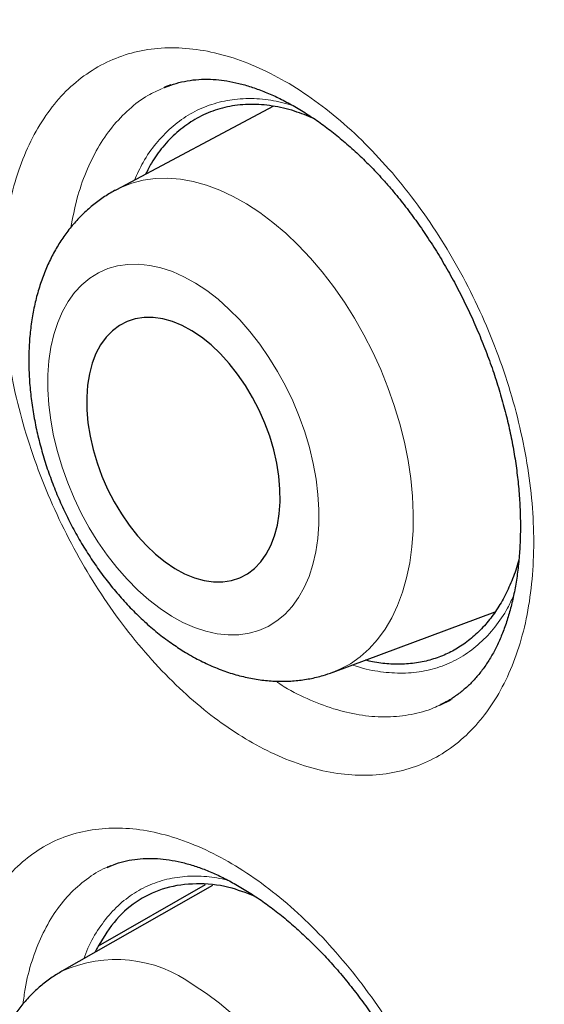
# Model space of a CAD drawing. Header units: millimetres. Extents: x 8 to 869, y 12 to 834.
# Tile 187 of 217: x 670.68 to 672.97, y 432.58 to 436.9. Entities that reach past the tile are written whole.
import ezdxf

# ---------------------------------------------------------------- set-up
doc = ezdxf.new("R2010")
doc.units = ezdxf.units.MM

msp = doc.modelspace()

# ---------------------------------------------------------------- linework, layer by layer
at = {"color": 7, "linetype": 'Continuous', "lineweight": 30}
for p, q in [((671.3134, 436.599), (671.3098, 436.5972)), ((671.3399, 436.6101), (671.3133, 436.6)), ((671.7891, 436.5162), (671.0998, 436.1494)), ((672.05, 434.0381), (672.7598, 434.3028)), ((671.0774, 433.1898), (671.0638, 433.1841)), ((671.0634, 433.1848), (671.0617, 433.1842)), ((671.5232, 433.1035), (670.8639, 432.7291)), ((671.49, 433.1071), (671.0226, 432.8391))]:
    msp.add_line(p, q, dxfattribs=at)
at = {"color": 252, "linetype": 'Continuous', "lineweight": 0}
msp.add_line((671.0692, 433.187), (671.0634, 433.1848), dxfattribs=at)
at = {"color": 252, "linetype": 'Continuous', "lineweight": 0, "flags": 128}
for points in [[(671.0997, 436.1494), (671.1213, 436.1601), (671.1694, 436.1789), (671.2198, 436.192), (671.2722, 436.1993), (671.3263, 436.2008), (671.3819, 436.1964), (671.4387, 436.1862), (671.4963, 436.1702), (671.5545, 436.1485), (671.613, 436.1213), (671.6714, 436.0887), (671.7294, 436.0508), (671.7867, 436.0078), (671.843, 435.9601), (671.8981, 435.9078), (671.9515, 435.8512), (672.0031, 435.7906), (672.0525, 435.7264), (672.0996, 435.6589), (672.1439, 435.5884), (672.1854, 435.5153), (672.2237, 435.4401), (672.2588, 435.363), (672.2903, 435.2846), (672.3181, 435.2053), (672.3421, 435.1254), (672.3622, 435.0453), (672.3782, 434.9657), (672.39, 434.8867), (672.3976, 434.8089), (672.401, 434.7328), (672.4001, 434.6585), (672.395, 434.5867), (672.3856, 434.5177), (672.372, 434.4518), (672.3543, 434.3893), (672.3326, 434.3307), (672.307, 434.2762), (672.2776, 434.2262), (672.2446, 434.1808), (672.2082, 434.1404), (672.1685, 434.1051), (672.1258, 434.0752), (672.0803, 434.0507), (672.0494, 434.0379)], [(671.3429, 434.2839), (671.3933, 434.2562), (671.4436, 434.2339), (671.4936, 434.2172), (671.5428, 434.2062), (671.5911, 434.2011), (671.6379, 434.2018), (671.6829, 434.2084), (671.7259, 434.2207), (671.7665, 434.2388), (671.8044, 434.2624), (671.8394, 434.2915), (671.8712, 434.3257), (671.8995, 434.3649), (671.9242, 434.4088), (671.9451, 434.457), (671.9621, 434.5092), (671.9749, 434.565), (671.9836, 434.6241), (671.988, 434.686), (671.9882, 434.7502), (671.9841, 434.8164), (671.9758, 434.8839), (671.9632, 434.9524), (671.9466, 435.0213), (671.926, 435.0901), (671.9016, 435.1584), (671.8735, 435.2257), (671.842, 435.2914), (671.8073, 435.3551), (671.7696, 435.4163), (671.7292, 435.4747), (671.6864, 435.5297), (671.6415, 435.5809), (671.5948, 435.6281), (671.5467, 435.6709), (671.4975, 435.7089), (671.4476, 435.7419), (671.3973, 435.7697), (671.3469, 435.792), (671.2969, 435.8086), (671.2477, 435.8196), (671.1995, 435.8247), (671.1527, 435.824), (671.1076, 435.8175), (671.0646, 435.8051), (671.024, 435.7871), (670.9861, 435.7634), (670.9511, 435.7344), (670.9193, 435.7001), (670.891, 435.661), (670.8663, 435.6171), (670.8454, 435.5689), (670.8284, 435.5167), (670.8156, 435.4608), (670.8069, 435.4017), (670.8025, 435.3398), (670.8023, 435.2756), (670.8064, 435.2095), (670.8147, 435.1419), (670.8273, 435.0735), (670.8439, 435.0046), (670.8645, 434.9357), (670.8889, 434.8674), (670.917, 434.8002), (670.9485, 434.7345), (670.9832, 434.6708), (671.0209, 434.6095), (671.0613, 434.5512), (671.1041, 434.4962), (671.149, 434.4449), (671.1957, 434.3977), (671.2438, 434.355), (671.293, 434.3169), (671.3429, 434.2839)], [(671.4382, 432.6697), (671.4962, 432.6318), (671.5537, 432.5889), (671.6104, 432.5412)]]:
    msp.add_lwpolyline(points, dxfattribs=at)
at = {"color": 7, "linetype": 'Continuous', "lineweight": 30, "flags": 128}
msp.add_lwpolyline([(671.3579, 434.4927), (671.4008, 434.4695), (671.4436, 434.4519), (671.4859, 434.4401), (671.5273, 434.4341), (671.5673, 434.4341), (671.6056, 434.44), (671.6417, 434.4517), (671.6752, 434.4693), (671.706, 434.4924), (671.7335, 434.5209), (671.7575, 434.5544), (671.7778, 434.5926), (671.7942, 434.6351), (671.8065, 434.6815), (671.8146, 434.7313), (671.8184, 434.784), (671.8178, 434.839), (671.8129, 434.8959), (671.8038, 434.9539), (671.7904, 435.0125), (671.773, 435.0712), (671.7517, 435.1292), (671.7267, 435.1861), (671.6983, 435.2411), (671.6669, 435.2939), (671.6326, 435.3437), (671.5959, 435.3902), (671.5571, 435.4327), (671.5167, 435.471), (671.4751, 435.5046), (671.4326, 435.5331), (671.3897, 435.5563), (671.3469, 435.5739), (671.3046, 435.5858), (671.2632, 435.5917), (671.2232, 435.5918), (671.1849, 435.5859), (671.1488, 435.5741), (671.1153, 435.5566), (671.0846, 435.5334), (671.0571, 435.505), (671.033, 435.4715), (671.0127, 435.4333), (670.9963, 435.3907), (670.984, 435.3443), (670.9759, 435.2945), (670.9721, 435.2418), (670.9727, 435.1868), (670.9776, 435.13), (670.9868, 435.0719), (671.0001, 435.0133), (671.0176, 434.9547), (671.0389, 434.8966), (671.0638, 434.8398), (671.0922, 434.7847), (671.1237, 434.732), (671.1579, 434.6821), (671.1946, 434.6357), (671.2334, 434.5931), (671.2738, 434.5548), (671.3154, 434.5213), (671.3579, 434.4927)], dxfattribs=at)
at = {"color": 252, "linetype": 'Continuous', "lineweight": 0}
msp.add_arc((671.1001, 432.2071), 0.573, 53.8403, 114.3504, dxfattribs=at)
at = {"color": 7, "linetype": 'Continuous', "lineweight": 30}
for points, knots in [([(668.2885, 441.1808), (668.2641, 441.1779), (668.1751, 441.1671), (668.0235, 441.1433), (667.8336, 441.1093), (667.6456, 441.0699), (667.4595, 441.0255), (667.2757, 440.9761), (667.0947, 440.9218), (666.9167, 440.8628), (666.7416, 440.7989), (666.5693, 440.7302), (666.3998, 440.6568), (666.233, 440.5785), (666.0691, 440.4955), (665.9078, 440.4077), (665.7492, 440.315), (665.5934, 440.2175), (665.4402, 440.1153), (665.2897, 440.0081), (665.142, 439.8963), (664.9973, 439.7798), (664.8557, 439.6587), (664.7168, 439.5328), (664.5808, 439.4021), (664.4477, 439.2667), (664.3177, 439.1267), (664.1908, 438.9822), (664.0672, 438.8333), (663.947, 438.6802), (663.8302, 438.5228), (663.7171, 438.3615), (663.6075, 438.1962), (663.5018, 438.0271), (663.3997, 437.8542), (663.3012, 437.6774), (663.2061, 437.4964), (663.1147, 437.3114), (663.027, 437.1227), (662.9431, 436.9306), (662.8631, 436.7352), (662.7867, 436.536), (662.714, 436.3328), (662.6447, 436.1254), (662.5793, 435.9144), (662.5175, 435.6997), (662.4596, 435.4814), (662.4055, 435.2601), (662.3554, 435.0358), (662.3093, 434.8084), (662.2669, 434.5772), (662.2283, 434.3423), (662.1935, 434.1042), (662.1627, 433.8629), (662.1358, 433.6189), (662.1129, 433.3723), (662.094, 433.1236), (662.079, 432.873), (662.0681, 432.6207), (662.0612, 432.3671), (662.0583, 432.1124), (662.0594, 431.8551), (662.0643, 431.595), (662.0733, 431.3316), (662.0861, 431.0663), (662.1029, 430.7992), (662.1237, 430.5302), (662.1484, 430.2593), (662.177, 429.9867), (662.2096, 429.7123), (662.2461, 429.436), (662.2866, 429.158), (662.331, 428.8781), (662.3794, 428.5965), (662.4316, 428.3135), (662.4876, 428.0299), (662.5472, 427.746), (662.6105, 427.4621), (662.6773, 427.178), (662.7478, 426.8936), (662.822, 426.6088), (662.8997, 426.3237), (662.9812, 426.0382), (663.0663, 425.7522), (663.155, 425.4658), (663.2474, 425.1789), (663.3436, 424.8914), (663.4434, 424.6033), (663.5468, 424.3151), (663.6539, 424.0266), (663.7644, 423.7382), (663.8785, 423.4496), (663.9961, 423.1612), (664.117, 422.8735), (664.2409, 422.5869), (664.368, 422.3013), (664.4982, 422.0165), (664.6317, 421.7325), (664.7682, 421.4495), (664.9078, 421.1677), (665.0504, 420.8868), (665.1961, 420.6071), (665.3447, 420.3288), (665.496, 420.0522), (665.6501, 419.7773), (665.8069, 419.5041), (665.9664, 419.2325), (666.1288, 418.9625), (666.2939, 418.6941), (666.4619, 418.4274), (666.6326, 418.1622), (666.8064, 417.8984), (666.9828, 417.6363), (667.1615, 417.3765), (667.3421, 417.1197), (667.5253, 416.8649), (667.711, 416.612), (667.8993, 416.3611), (668.0892, 416.1135), (668.2808, 415.8692), (668.474, 415.628), (668.6689, 415.39), (668.8656, 415.1551), (669.064, 414.9233), (669.2641, 414.6945), (669.4661, 414.4687), (669.6698, 414.2459), (669.8755, 414.0261), (670.0822, 413.81), (670.29, 413.5977), (670.4988, 413.3893), (670.7093, 413.184), (670.9213, 412.982), (671.1343, 412.7838), (671.3479, 412.5898), (671.5621, 412.4), (671.7772, 412.214), (671.9934, 412.0317), (672.2106, 411.8533), (672.4283, 411.6791), (672.6467, 411.5089), (672.8658, 411.3428), (673.0856, 411.1809), (673.3056, 411.0232), (673.5258, 410.8701), (673.746, 410.7216), (673.9662, 410.5777), (674.1864, 410.4383), (674.4065, 410.3039), (674.5662, 410.2085), (674.6525, 410.1594), (674.6656, 410.152)], [0, 0, 0, 0, 0.0025471, 0.009279, 0.0160212, 0.0227768, 0.0295476, 0.0363147, 0.0430447, 0.0497523, 0.0564408, 0.0631136, 0.0697741, 0.0764258, 0.0830722, 0.089717, 0.0963631, 0.1030136, 0.1096718, 0.1163416, 0.123028, 0.1296969, 0.1363751, 0.1430741, 0.1497908, 0.1565222, 0.1632653, 0.1700169, 0.1767738, 0.1835327, 0.1902898, 0.1970414, 0.2037846, 0.2105161, 0.2172331, 0.2239598, 0.230701, 0.2374483, 0.2441941, 0.2509304, 0.2576506, 0.264351, 0.2711195, 0.2778892, 0.2846665, 0.2914541, 0.2982549, 0.3050724, 0.3118346, 0.3186258, 0.3254426, 0.3322792, 0.3391299, 0.3459886, 0.3528496, 0.3597053, 0.3665496, 0.3733769, 0.3801816, 0.3869584, 0.393702, 0.4004083, 0.4072159, 0.4140203, 0.4208218, 0.4276221, 0.4344234, 0.4412268, 0.4480342, 0.4548476, 0.4616689, 0.4685, 0.475343, 0.4821996, 0.4890704, 0.49593, 0.5027591, 0.5095714, 0.51637, 0.5231581, 0.5299387, 0.5367149, 0.54349, 0.5502666, 0.5570471, 0.5638347, 0.5706325, 0.5774435, 0.5842755, 0.5910881, 0.597922, 0.6047692, 0.6116217, 0.6184693, 0.6253028, 0.632116, 0.6389479, 0.6457726, 0.6525934, 0.6594134, 0.6662353, 0.6730618, 0.6798854, 0.686697, 0.6935023, 0.7003044, 0.7071065, 0.713911, 0.7207245, 0.727532, 0.7343573, 0.7412048, 0.7480623, 0.7549153, 0.7617489, 0.768552, 0.7754391, 0.7823038, 0.7891492, 0.7959785, 0.8027948, 0.8096012, 0.8164009, 0.823197, 0.8299927, 0.8367905, 0.8435931, 0.8504035, 0.8572276, 0.8639919, 0.8707553, 0.8775421, 0.8843386, 0.8911288, 0.8978967, 0.9046331, 0.9113784, 0.9181398, 0.924892, 0.9316381, 0.9383812, 0.9451245, 0.9518705, 0.9586137, 0.9653397, 0.9720521, 0.9787543, 0.9854498, 0.9921419, 0.9988116, 1, 1, 1, 1]), ([(669.2909, 439.8342), (669.1789, 439.832), (668.9405, 439.8274), (668.5846, 439.7955), (668.222, 439.7441), (667.8749, 439.6735), (667.5428, 439.5857), (667.2258, 439.482), (666.9175, 439.3607), (666.6183, 439.222), (666.3228, 439.063), (666.032, 438.8825), (665.747, 438.6796), (665.4738, 438.458), (665.2129, 438.2181), (664.9645, 437.9601), (664.7336, 437.6897), (664.5194, 437.4084), (664.3215, 437.1176), (664.1359, 436.812), (663.9627, 436.4921), (663.7989, 436.1515), (663.6457, 435.7896), (663.5041, 435.4059), (663.3775, 435.0079), (663.2658, 434.5963), (663.1694, 434.1714), (663.0898, 433.7423), (663.0261, 433.3103), (662.9775, 432.8766), (662.9428, 432.4333), (662.9219, 431.9809), (662.9148, 431.5106), (662.9225, 431.0224), (662.946, 430.5163), (662.9851, 430.0025), (663.0397, 429.4818), (663.1098, 428.9547), (663.1937, 428.4322), (663.2903, 427.9152), (663.3984, 427.4048), (663.5198, 426.8913), (663.6545, 426.3752), (663.8051, 425.8468), (663.9726, 425.3066), (664.1575, 424.7552), (664.3564, 424.2038), (664.569, 423.6532), (664.795, 423.1042), (665.0296, 422.5678), (665.2717, 422.0447), (665.52, 421.5352), (665.7792, 421.0296), (666.0488, 420.5284), (666.3343, 420.0224), (666.636, 419.5124), (666.9542, 418.9996), (667.2826, 418.4946), (667.6208, 417.998), (667.9684, 417.5106), (668.318, 417.042), (668.6687, 416.5923), (669.0194, 416.1613), (669.3769, 415.7406), (669.7405, 415.3307), (670.1173, 414.924), (670.5073, 414.5219), (670.9103, 414.1258), (671.3183, 413.744), (671.7306, 413.3771), (672.1468, 413.0255), (672.5582, 412.696), (672.9641, 412.3882), (673.3639, 412.1013), (673.7651, 411.8295), (674.1674, 411.5732), (674.5782, 411.3279), (674.9971, 411.0949), (675.4237, 410.8758), (675.849, 410.6753), (676.2727, 410.4939), (676.6941, 410.3316), (677.1046, 410.1915), (677.504, 410.0724), (677.892, 409.9733), (678.276, 409.8918), (678.6556, 409.8282), (679.0378, 409.7815), (679.422, 409.7531), (679.807, 409.7443), (680.1851, 409.7557), (680.5556, 409.7874), (680.918, 409.8392), (681.2652, 409.9097), (681.5972, 409.9975), (681.9143, 410.1012), (682.2226, 410.2225), (682.5218, 410.3612), (682.8173, 410.5202), (683.1081, 410.7007), (683.3931, 410.9036), (683.6663, 411.1252), (683.9272, 411.3652), (684.1756, 411.623), (684.4063, 411.8937), (684.6141, 412.1645), (684.7377, 412.3503), (684.7961, 412.4382)], [0, 0, 0, 0, 0.00867, 0.018464, 0.028259, 0.038053, 0.047287, 0.056521, 0.065756, 0.07499, 0.084225, 0.094019, 0.103813, 0.113607, 0.123401, 0.133195, 0.142989, 0.152224, 0.161458, 0.170693, 0.179927, 0.189161, 0.198955, 0.20875, 0.218544, 0.228338, 0.238132, 0.247926, 0.25716, 0.266395, 0.275629, 0.284864, 0.294098, 0.303892, 0.313686, 0.32348, 0.333274, 0.343068, 0.352862, 0.362097, 0.371331, 0.380566, 0.3898, 0.399035, 0.408829, 0.418623, 0.428417, 0.438211, 0.448005, 0.457799, 0.467033, 0.476268, 0.485502, 0.494737, 0.503971, 0.513765, 0.523559, 0.533353, 0.543147, 0.552942, 0.562736, 0.57197, 0.581204, 0.590439, 0.599673, 0.608908, 0.618702, 0.628496, 0.63829, 0.648084, 0.657878, 0.667672, 0.676907, 0.686141, 0.695376, 0.70461, 0.713844, 0.723639, 0.733433, 0.743227, 0.753021, 0.762815, 0.772609, 0.781843, 0.791078, 0.800312, 0.809547, 0.818781, 0.828575, 0.838369, 0.848163, 0.857957, 0.867751, 0.877545, 0.88678, 0.896014, 0.905249, 0.914483, 0.923718, 0.933512, 0.943306, 0.9531, 0.962894, 0.972688, 0.982482, 0.991716, 1, 1, 1, 1]), ([(668.9818, 439.825), (668.996, 439.8259), (669.0715, 439.8306), (669.2102, 439.8343), (669.3979, 439.8358), (669.5876, 439.8319), (669.7789, 439.8231), (669.9718, 439.8093), (670.1663, 439.7906), (670.3622, 439.7668), (670.5596, 439.7381), (670.7583, 439.7045), (670.9583, 439.6659), (671.1596, 439.6224), (671.362, 439.574), (671.5655, 439.5206), (671.7701, 439.4624), (671.9757, 439.3993), (672.1822, 439.3314), (672.3895, 439.2586), (672.5976, 439.181), (672.8064, 439.0987), (673.0158, 439.0115), (673.2258, 438.9197), (673.4363, 438.8231), (673.6472, 438.7219), (673.8585, 438.616), (674.0701, 438.5056), (674.2818, 438.3905), (674.4938, 438.2709), (674.7058, 438.1468), (674.9178, 438.0183), (675.1297, 437.8853), (675.3415, 437.7479), (675.553, 437.6063), (675.7643, 437.4603), (675.9752, 437.3101), (676.1857, 437.1557), (676.3957, 436.9972), (676.6051, 436.8345), (676.8138, 436.6679), (677.0219, 436.4972), (677.2291, 436.3227), (677.4355, 436.1443), (677.6409, 435.962), (677.8454, 435.7761), (678.0488, 435.5864), (678.251, 435.3931), (678.4521, 435.1963), (678.6518, 434.996), (678.8502, 434.7923), (679.0472, 434.5852), (679.2428, 434.3748), (679.4367, 434.1612), (679.6291, 433.9444), (679.8198, 433.7246), (680.0087, 433.5018), (680.1958, 433.2761), (680.3811, 433.0475), (680.5644, 432.8161), (680.7457, 432.5821), (680.925, 432.3454), (681.1021, 432.1062), (681.2771, 431.8646), (681.4498, 431.6206), (681.6203, 431.3743), (681.7883, 431.1258), (681.954, 430.8751), (682.1172, 430.6224), (682.2779, 430.3678), (682.436, 430.1113), (682.5914, 429.853), (682.7442, 429.593), (682.8943, 429.3315), (683.0415, 429.0683), (683.186, 428.8038), (683.3275, 428.5379), (683.4661, 428.2708), (683.6017, 428.0025), (683.7344, 427.7332), (683.8639, 427.4628), (683.9903, 427.1916), (684.1136, 426.9196), (684.2337, 426.6469), (684.3505, 426.3735), (684.4641, 426.0997), (684.5743, 425.8254), (684.6813, 425.5508), (684.7848, 425.2759), (684.8849, 425.0009), (684.9815, 424.7258), (685.0747, 424.4508), (685.1643, 424.1759), (685.2504, 423.9013), (685.333, 423.6269), (685.4119, 423.353), (685.4872, 423.0795), (685.5589, 422.8067), (685.6269, 422.5345), (685.6911, 422.2631), (685.7517, 421.9926), (685.8085, 421.7231), (685.8616, 421.4546), (685.9109, 421.1873), (685.9565, 420.9212), (685.9982, 420.6564), (686.0361, 420.393), (686.0702, 420.1312), (686.1005, 419.8709), (686.1269, 419.6123), (686.1495, 419.3555), (686.1682, 419.1005), (686.1831, 418.8475), (686.1941, 418.5965), (686.2012, 418.3476), (686.2045, 418.1009), (686.2039, 417.8565), (686.1995, 417.6145), (686.1912, 417.3749), (686.179, 417.1378), (686.163, 416.9033), (686.1432, 416.6715), (686.1195, 416.4424), (686.0921, 416.2162), (686.0608, 415.9928), (686.0257, 415.7725), (685.9869, 415.5552), (685.9443, 415.341), (685.8979, 415.13), (685.8478, 414.9222), (685.794, 414.7178), (685.7365, 414.5168), (685.6754, 414.3192), (685.6106, 414.1251), (685.5421, 413.9346), (685.4701, 413.7478), (685.3944, 413.5646), (685.3153, 413.3852), (685.2325, 413.2096), (685.1463, 413.0378), (685.0566, 412.87), (684.9633, 412.7062), (684.8759, 412.5606), (684.818, 412.4715), (684.7937, 412.434)], [0, 0, 0, 0, 0.001647, 0.008779, 0.015906, 0.02303, 0.030149, 0.037264, 0.044376, 0.051485, 0.058591, 0.065694, 0.072794, 0.079892, 0.086988, 0.094082, 0.101175, 0.108266, 0.115356, 0.122445, 0.129533, 0.136621, 0.143708, 0.150794, 0.157881, 0.164967, 0.172052, 0.179138, 0.186224, 0.19331, 0.200396, 0.207483, 0.214569, 0.221656, 0.228743, 0.235831, 0.242918, 0.250007, 0.257095, 0.264184, 0.271273, 0.278363, 0.285453, 0.292544, 0.299635, 0.306727, 0.313818, 0.320911, 0.328003, 0.335096, 0.34219, 0.349283, 0.356377, 0.363472, 0.370566, 0.377661, 0.384756, 0.391852, 0.398948, 0.406044, 0.41314, 0.420236, 0.427333, 0.43443, 0.441527, 0.448624, 0.455721, 0.462818, 0.469916, 0.477013, 0.484111, 0.491209, 0.498306, 0.505404, 0.512502, 0.519599, 0.526697, 0.533794, 0.540892, 0.547989, 0.555086, 0.562184, 0.56928, 0.576377, 0.583474, 0.59057, 0.597667, 0.604763, 0.611859, 0.618954, 0.626049, 0.633144, 0.640239, 0.647333, 0.654427, 0.661521, 0.668614, 0.675707, 0.6828, 0.689892, 0.696984, 0.704075, 0.711166, 0.718257, 0.725347, 0.732437, 0.739526, 0.746615, 0.753703, 0.760791, 0.767878, 0.774965, 0.782052, 0.789138, 0.796224, 0.80331, 0.810395, 0.81748, 0.824565, 0.83165, 0.838735, 0.84582, 0.852904, 0.859989, 0.867074, 0.87416, 0.881246, 0.888332, 0.895419, 0.902507, 0.909597, 0.916687, 0.923779, 0.930873, 0.937968, 0.945066, 0.952166, 0.959269, 0.966375, 0.973484, 0.980596, 0.987712, 0.994832, 1, 1, 1, 1]), ([(668.7987, 439.5826), (668.7794, 439.5804), (668.6989, 439.5713), (668.5592, 439.5501), (668.3797, 439.519), (668.2025, 439.4824), (668.0275, 439.441), (667.8548, 439.3945), (667.6845, 439.3431), (667.5166, 439.2867), (667.3512, 439.2253), (667.1883, 439.1591), (667.028, 439.088), (666.8703, 439.012), (666.7153, 438.9313), (666.5631, 438.8457), (666.4136, 438.7553), (666.267, 438.6602), (666.1232, 438.5604), (665.9823, 438.4559), (665.8444, 438.3468), (665.7095, 438.2331), (665.5777, 438.1148), (665.449, 437.9919), (665.3234, 437.8645), (665.201, 437.7327), (665.0818, 437.5965), (664.9659, 437.4559), (664.8533, 437.3109), (664.7441, 437.1617), (664.6382, 437.0082), (664.5358, 436.8505), (664.4369, 436.6887), (664.3414, 436.5228), (664.2495, 436.3529), (664.1612, 436.1791), (664.0765, 436.0013), (663.9955, 435.8197), (663.9181, 435.6343), (663.8445, 435.4452), (663.7745, 435.2525), (663.7084, 435.0562), (663.646, 434.8564), (663.5874, 434.6531), (663.5326, 434.4466), (663.4817, 434.2367), (663.4347, 434.0236), (663.3915, 433.8074), (663.3522, 433.5881), (663.3168, 433.3659), (663.2854, 433.1408), (663.2578, 432.9128), (663.2342, 432.6821), (663.2145, 432.4488), (663.1988, 432.2128), (663.187, 431.9744), (663.1791, 431.7336), (663.1752, 431.4904), (663.1753, 431.245), (663.1792, 430.9974), (663.1872, 430.7478), (663.199, 430.4962), (663.2148, 430.2426), (663.2345, 429.9873), (663.2582, 429.7302), (663.2857, 429.4714), (663.3171, 429.2111), (663.3524, 428.9494), (663.3916, 428.6863), (663.4346, 428.4218), (663.4815, 428.1562), (663.5322, 427.8895), (663.5866, 427.6217), (663.6449, 427.353), (663.7069, 427.0835), (663.7726, 426.8132), (663.8421, 426.5423), (663.9153, 426.2708), (663.9921, 425.9988), (664.0725, 425.7265), (664.1566, 425.4539), (664.2442, 425.181), (664.3354, 424.9081), (664.4301, 424.6351), (664.5283, 424.3623), (664.6299, 424.0896), (664.735, 423.8171), (664.8434, 423.5451), (664.9552, 423.2734), (665.0702, 423.0023), (665.1886, 422.7319), (665.3101, 422.4621), (665.4349, 422.1932), (665.5627, 421.9252), (665.6937, 421.6582), (665.8277, 421.3922), (665.9647, 421.1275), (666.1047, 420.864), (666.2476, 420.6018), (666.3934, 420.3411), (666.5419, 420.082), (666.6933, 419.8244), (666.8473, 419.5686), (667.004, 419.3146), (667.1633, 419.0624), (667.3252, 418.8122), (667.4895, 418.5641), (667.6563, 418.3181), (667.8255, 418.0743), (667.997, 417.8328), (668.1708, 417.5937), (668.3468, 417.357), (668.5249, 417.1229), (668.7052, 416.8915), (668.8874, 416.6627), (669.0717, 416.4367), (669.2578, 416.2136), (669.4458, 415.9934), (669.6356, 415.7762), (669.8271, 415.5621), (670.0202, 415.3512), (670.215, 415.1435), (670.4112, 414.9391), (670.609, 414.738), (670.8081, 414.5404), (671.0085, 414.3463), (671.2102, 414.1558), (671.4131, 413.9689), (671.6171, 413.7857), (671.8222, 413.6063), (672.0283, 413.4307), (672.2353, 413.259), (672.4431, 413.0912), (672.6517, 412.9274), (672.861, 412.7677), (673.071, 412.6121), (673.2815, 412.4607), (673.4926, 412.3135), (673.704, 412.1706), (673.9158, 412.0321), (674.1279, 411.8978), (674.3365, 411.7703), (674.4841, 411.6832), (674.5609, 411.6388), (674.5706, 411.6332)], [0, 0, 0, 0, 0.002231, 0.009321, 0.016407, 0.023487, 0.030564, 0.037636, 0.044704, 0.051768, 0.058829, 0.065887, 0.072943, 0.079996, 0.087048, 0.094099, 0.101149, 0.108199, 0.11525, 0.122302, 0.129356, 0.136411, 0.143469, 0.15053, 0.157595, 0.164663, 0.171735, 0.178812, 0.185892, 0.192978, 0.200067, 0.207161, 0.21426, 0.221363, 0.22847, 0.235581, 0.242695, 0.249814, 0.256935, 0.26406, 0.271188, 0.278318, 0.285451, 0.292586, 0.299723, 0.306861, 0.314001, 0.321142, 0.328285, 0.335428, 0.342572, 0.349717, 0.356862, 0.364007, 0.371153, 0.378299, 0.385445, 0.392591, 0.399737, 0.406882, 0.414028, 0.421173, 0.428318, 0.435462, 0.442606, 0.44975, 0.456894, 0.464037, 0.471179, 0.478322, 0.485463, 0.492605, 0.499746, 0.506886, 0.514026, 0.521166, 0.528305, 0.535444, 0.542583, 0.549721, 0.556859, 0.563996, 0.571133, 0.57827, 0.585407, 0.592543, 0.599679, 0.606815, 0.61395, 0.621086, 0.628221, 0.635356, 0.642491, 0.649626, 0.65676, 0.663895, 0.671029, 0.678164, 0.685298, 0.692432, 0.699566, 0.706701, 0.713835, 0.720969, 0.728103, 0.735238, 0.742372, 0.749507, 0.756642, 0.763776, 0.770911, 0.778047, 0.785182, 0.792317, 0.799453, 0.806589, 0.813726, 0.820862, 0.827999, 0.835136, 0.842274, 0.849411, 0.85655, 0.863688, 0.870827, 0.877966, 0.885106, 0.892246, 0.899387, 0.906528, 0.913669, 0.920811, 0.927953, 0.935096, 0.942239, 0.949383, 0.956527, 0.963672, 0.970817, 0.977962, 0.985108, 0.992254, 0.999024, 1, 1, 1, 1]), ([(671.3102, 436.5966), (671.32, 436.6009), (671.3448, 436.6117), (671.387, 436.6233), (671.4363, 436.632), (671.4869, 436.6353), (671.5365, 436.6336), (671.5864, 436.6274), (671.6371, 436.6171), (671.6909, 436.6018), (671.7465, 436.5818), (671.8033, 436.5571), (671.8611, 436.5277), (671.9197, 436.4935), (671.9786, 436.4548), (672.0376, 436.4116), (672.0962, 436.364), (672.1542, 436.3124), (672.2111, 436.2569), (672.2602, 436.2051), (672.2898, 436.171), (672.3013, 436.1577)], [0, 0, 0, 0, 0.040327, 0.102394, 0.163499, 0.222914, 0.2803, 0.329824, 0.382219, 0.435206, 0.488138, 0.541102, 0.594168, 0.647356, 0.700644, 0.753985, 0.8073, 0.860516, 0.913569, 0.966411, 1, 1, 1, 1]), ([(671.9655, 436.4627), (671.9375, 436.4741), (671.8766, 436.4989), (671.784, 436.5197), (671.689, 436.527), (671.5979, 436.518), (671.5131, 436.4939), (671.4356, 436.4552), (671.3656, 436.4037), (671.3053, 436.3407), (671.2598, 436.2787), (671.2381, 436.2351), (671.2299, 436.2186)], [0, 0, 0, 0, 0.091711, 0.199591, 0.308608, 0.418007, 0.527046, 0.632584, 0.738432, 0.843969, 0.940987, 1, 1, 1, 1]), ([(671.0998, 436.1491), (671.098, 436.1483), (671.0787, 436.139), (671.0443, 436.1167), (670.9971, 436.0822), (670.9533, 436.0429), (670.9127, 435.9995), (670.8756, 435.952), (670.842, 435.9005), (670.8121, 435.8452), (670.7861, 435.7862), (670.764, 435.7237), (670.7461, 435.658), (670.7325, 435.5893), (670.7234, 435.5181), (670.7187, 435.4447), (670.7184, 435.3698), (670.7226, 435.2938), (670.7311, 435.217), (670.7438, 435.1399), (670.7605, 435.0629), (670.7812, 434.9862), (670.8057, 434.9102), (670.8339, 434.8352), (670.8656, 434.7614), (670.9008, 434.6893), (670.9392, 434.619), (670.9808, 434.5509), (671.0254, 434.4853), (671.0729, 434.4224), (671.1232, 434.3626), (671.1761, 434.3061), (671.2314, 434.2533), (671.2892, 434.2045), (671.3468, 434.1613), (671.3859, 434.1366), (671.4044, 434.125)], [0, 0, 0, 0, 0.002742, 0.029856, 0.05697, 0.084198, 0.111652, 0.139432, 0.167629, 0.196311, 0.225517, 0.255248, 0.285468, 0.316102, 0.347052, 0.378211, 0.409483, 0.440775, 0.472034, 0.503234, 0.534366, 0.565434, 0.596448, 0.627428, 0.658392, 0.689364, 0.720362, 0.751408, 0.782525, 0.813735, 0.845057, 0.876504, 0.90808, 0.939776, 0.971563, 1, 1, 1, 1]), ([(672.3013, 436.1577), (672.3105, 436.1469), (672.3373, 436.1151), (672.3806, 436.0598), (672.4308, 435.9909), (672.4793, 435.9187), (672.526, 435.8434), (672.5706, 435.7655), (672.6128, 435.6851), (672.6525, 435.6029), (672.6893, 435.5192), (672.723, 435.4345), (672.7535, 435.3493), (672.7806, 435.2641), (672.8041, 435.1794), (672.824, 435.0955), (672.8402, 435.013), (672.8529, 434.9314), (672.8622, 434.8505), (672.868, 434.7702), (672.8704, 434.6911), (672.8693, 434.6138), (672.8648, 434.5389), (672.8569, 434.4668), (672.8457, 434.398), (672.8316, 434.333), (672.8145, 434.2722), (672.7949, 434.2158), (672.7729, 434.164), (672.7486, 434.1168), (672.7217, 434.0729), (672.692, 434.0325), (672.6595, 433.9955), (672.6244, 433.9622), (672.5864, 433.9331), (672.5519, 433.9111), (672.5292, 433.9007), (672.5208, 433.8969)], [0, 0, 0, 0, 0.014814, 0.043271, 0.071906, 0.100787, 0.129891, 0.159182, 0.188616, 0.21814, 0.247699, 0.277214, 0.306625, 0.335877, 0.364924, 0.393728, 0.422248, 0.450539, 0.479281, 0.508274, 0.537462, 0.566774, 0.596135, 0.625445, 0.654622, 0.683601, 0.712332, 0.740789, 0.768976, 0.796967, 0.825446, 0.854944, 0.885161, 0.916191, 0.948102, 0.980897, 1, 1, 1, 1]), ([(672.8636, 434.5335), (672.8621, 434.5274), (672.8537, 434.4936), (672.8325, 434.4373), (672.8, 434.3664), (672.7618, 434.303), (672.7185, 434.2466), (672.6696, 434.1969), (672.6162, 434.1553), (672.5588, 434.1221), (672.4978, 434.0971), (672.4326, 434.0803), (672.3646, 434.0722), (672.2945, 434.0734), (672.237, 434.0795), (672.2024, 434.0884), (672.192, 434.0911)], [0, 0, 0, 0, 0.017482, 0.09743, 0.177965, 0.255672, 0.333917, 0.413865, 0.4944, 0.572107, 0.650353, 0.7303, 0.810835, 0.888542, 0.966788, 1, 1, 1, 1]), ([(671.4044, 434.125), (671.4162, 434.118), (671.4487, 434.0989), (671.5031, 434.0716), (671.5677, 434.0449), (671.6328, 434.0241), (671.6978, 434.0092), (671.7623, 434.0003), (671.8258, 433.9973), (671.8879, 434.0002), (671.9482, 434.0089), (672.002, 434.0213), (672.0349, 434.0332), (672.0489, 434.0383)], [0, 0, 0, 0, 0.058398, 0.161056, 0.263219, 0.36411, 0.463365, 0.560752, 0.656195, 0.749769, 0.841666, 0.932162, 1, 1, 1, 1]), ([(672.5198, 433.8954), (672.5322, 433.901), (672.5506, 433.9093), (672.5677, 433.92), (672.5732, 433.9235)], [0, 0, 0, 0, 0.677474, 1, 1, 1, 1]), ([(671.062, 433.1829), (671.0709, 433.1871), (671.0941, 433.198), (671.1341, 433.2099), (671.1815, 433.2193), (671.2307, 433.2234), (671.2811, 433.2227), (671.3325, 433.2172), (671.385, 433.2071), (671.438, 433.1923), (671.4921, 433.1731), (671.5471, 433.1495), (671.6037, 433.1211), (671.6616, 433.088), (671.7203, 433.0502), (671.7796, 433.0079), (671.839, 432.9611), (671.8981, 432.9101), (671.9564, 432.8552), (672.0136, 432.7968), (672.0691, 432.7352), (672.1229, 432.6706), (672.1745, 432.6034), (672.2244, 432.5333), (672.2725, 432.4603), (672.319, 432.3842), (672.3633, 432.3056), (672.4053, 432.2248), (672.4448, 432.1422), (672.4814, 432.0583), (672.5149, 431.9736), (672.5452, 431.8886), (672.5722, 431.8038), (672.5955, 431.7195), (672.6145, 431.6404), (672.6243, 431.5898), (672.6288, 431.5666)], [0, 0, 0, 0, 0.021837, 0.056391, 0.090338, 0.123292, 0.15516, 0.186024, 0.216017, 0.245526, 0.273752, 0.302181, 0.33086, 0.359796, 0.388965, 0.41832, 0.447797, 0.477325, 0.506807, 0.536162, 0.565325, 0.594241, 0.622918, 0.651431, 0.680377, 0.70958, 0.739, 0.768589, 0.798292, 0.828049, 0.857787, 0.887443, 0.916963, 0.946305, 0.975436, 1, 1, 1, 1]), ([(671.7095, 433.0565), (671.6708, 433.0713), (671.5823, 433.105), (671.4499, 433.1161), (671.3168, 433.0989), (671.1988, 433.0458), (671.0976, 432.9614), (671.0477, 432.8801), (671.0226, 432.8391)], [0, 0, 0, 0, 0.13479, 0.308047, 0.483569, 0.655107, 0.826061, 1, 1, 1, 1]), ([(671.0226, 432.8391), (671.0177, 432.8305), (671.0126, 432.8214), (671.0083, 432.8115), (671.0081, 432.811)], [0, 0, 0, 0, 0.953457, 1, 1, 1, 1]), ([(670.864, 432.7288), (670.8495, 432.7203), (670.8185, 432.702), (670.7746, 432.6683), (670.7318, 432.6293), (670.6925, 432.5862), (670.6566, 432.539), (670.6244, 432.4881), (670.5959, 432.4333), (670.5712, 432.3749), (670.5507, 432.313), (670.5343, 432.2478), (670.5222, 432.1797), (670.5146, 432.109), (670.5115, 432.0362), (670.5129, 431.9619), (670.5187, 431.8864), (670.5288, 431.8102), (670.543, 431.7338), (670.5613, 431.6574), (670.5834, 431.5814), (670.6093, 431.5061), (670.6388, 431.4318), (670.6717, 431.3588), (670.708, 431.2873), (670.7474, 431.2177), (670.7899, 431.1502), (670.8353, 431.0852), (670.8834, 431.0228), (670.9342, 430.9635), (670.9875, 430.9074), (671.0432, 430.8549), (671.1012, 430.8064), (671.1584, 430.7639), (671.1969, 430.7395), (671.2148, 430.7282)], [0, 0, 0, 0, 0.023788, 0.05091, 0.078123, 0.10555, 0.133305, 0.161492, 0.190193, 0.219463, 0.249317, 0.279721, 0.310602, 0.341848, 0.37334, 0.40496, 0.436602, 0.468201, 0.499726, 0.531168, 0.562529, 0.593824, 0.62507, 0.656291, 0.687513, 0.718756, 0.750044, 0.781402, 0.812856, 0.844429, 0.87614, 0.908, 0.940007, 0.97214, 1, 1, 1, 1])]:
    msp.add_open_spline(points, degree=3, knots=knots, dxfattribs=at)
at = {"color": 252, "linetype": 'Continuous', "lineweight": 0}
for points, knots in [([(674.5794, 439.1685), (674.4339, 439.2507), (674.1431, 439.4152), (673.7062, 439.6395), (673.2693, 439.8473), (672.8328, 440.0365), (672.3985, 440.2069), (671.9659, 440.3586), (671.5354, 440.4911), (671.1108, 440.6034), (670.6936, 440.6954), (670.2842, 440.7674), (669.8799, 440.82), (669.4869, 440.8526), (669.1051, 440.8659), (668.7347, 440.8611), (668.3709, 440.8384), (668.017, 440.7983), (667.6733, 440.7414), (667.3352, 440.6672), (667.0003, 440.5744), (666.6694, 440.4623), (666.3476, 440.3322), (666.0358, 440.1846), (665.7344, 440.0194), (665.4435, 439.8369), (665.163, 439.6373), (664.8935, 439.421), (664.6351, 439.1883), (664.4026, 438.954), (664.1937, 438.7215), (664.0066, 438.4938), (663.8274, 438.2553), (663.6563, 438.0061), (663.4934, 437.7465), (663.3276, 437.4569), (663.1616, 437.1346), (662.9982, 436.7772), (662.8481, 436.4058), (662.712, 436.0215), (662.5898, 435.625), (662.4814, 435.2166), (662.3868, 434.7963), (662.3061, 434.365), (662.2394, 433.9232), (662.1864, 433.4687), (662.1475, 433.0016), (662.123, 432.5221), (662.1134, 432.0421), (662.1178, 431.5626), (662.1354, 431.0848), (662.1656, 430.6078), (662.2078, 430.1325), (662.2611, 429.6597), (662.3205, 429.2232), (662.3827, 428.8249), (662.4552, 428.4059), (662.5488, 427.9236), (662.6682, 427.3774), (662.7994, 426.8377), (662.9414, 426.3055), (663.0931, 425.7813), (663.2547, 425.2641), (663.4251, 424.7545), (663.6037, 424.253), (663.7765, 423.795), (663.9406, 423.3808), (664.1181, 422.95), (664.3297, 422.4601), (664.5794, 421.9126), (664.8361, 421.378), (665.0989, 420.8568), (665.3668, 420.3492), (665.6402, 419.854), (665.9183, 419.3714), (666.2004, 418.9016), (666.4655, 418.4772), (666.7113, 418.0971), (666.9716, 417.7059), (667.2746, 417.2665), (667.6229, 416.7821), (667.9792, 416.3067), (668.3382, 415.8472), (668.699, 415.4038), (669.0611, 414.9764), (669.4292, 414.5592), (669.7996, 414.1562), (670.1717, 413.7678), (670.5541, 413.3849), (670.9501, 413.0053), (671.3595, 412.6306), (671.7728, 412.2698), (672.1837, 411.9283), (672.5917, 411.6058), (672.9963, 411.3019), (673.4026, 411.0125), (673.8067, 410.7407), (674.208, 410.4852), (674.4735, 410.329), (674.6062, 410.2509)], [0, 0, 0, 0, 0.011117, 0.022235, 0.033435, 0.044643, 0.055851, 0.067051, 0.078343, 0.089635, 0.100676, 0.111723, 0.122771, 0.133811, 0.144405, 0.155005, 0.165605, 0.176198, 0.18652, 0.196842, 0.207602, 0.218368, 0.229133, 0.239893, 0.250599, 0.261312, 0.272025, 0.282732, 0.29342, 0.304108, 0.31292, 0.321733, 0.330545, 0.339389, 0.348235, 0.357078, 0.367883, 0.378693, 0.389504, 0.400309, 0.411061, 0.421819, 0.432577, 0.443329, 0.454062, 0.464795, 0.475711, 0.486629, 0.497545, 0.507879, 0.518215, 0.528549, 0.538402, 0.548258, 0.558111, 0.565422, 0.572733, 0.583701, 0.594673, 0.605641, 0.616025, 0.626411, 0.636795, 0.646697, 0.656602, 0.666504, 0.673851, 0.681198, 0.69214, 0.703085, 0.714027, 0.724383, 0.734742, 0.745098, 0.754971, 0.764847, 0.774721, 0.782047, 0.789372, 0.800219, 0.811071, 0.821924, 0.832771, 0.843168, 0.853571, 0.863974, 0.874371, 0.884497, 0.894624, 0.905477, 0.916337, 0.927197, 0.938051, 0.948463, 0.95888, 0.969297, 0.979709, 0.989854, 1, 1, 1, 1]), ([(672.3096, 436.2242), (672.2704, 436.268), (672.192, 436.3555), (672.0671, 436.4684), (671.939, 436.5663), (671.8085, 436.6459), (671.6775, 436.7073), (671.5476, 436.7496), (671.4204, 436.7716), (671.2976, 436.7738), (671.1806, 436.756), (671.0712, 436.7178), (670.9705, 436.6605), (670.8796, 436.5846), (670.8002, 436.4905), (670.7328, 436.3802), (670.6784, 436.2548), (670.6379, 436.1155), (670.6116, 435.9645), (670.5996, 435.8037), (670.6027, 435.6348), (670.6203, 435.4603), (670.6522, 435.2822), (670.6985, 435.1028), (670.7581, 434.9244), (670.8303, 434.7492), (670.9146, 434.5795), (671.0094, 434.4173), (671.1138, 434.2646), (671.2265, 434.1238), (671.3459, 433.9961), (671.468, 433.8856), (671.5909, 433.793), (671.7157, 433.7158), (671.844, 433.6547), (671.974, 433.6114), (672.1014, 433.5877), (672.2245, 433.5845), (672.3418, 433.6013), (672.452, 433.6377), (672.5532, 433.6941), (672.6446, 433.769), (672.725, 433.8616), (672.793, 433.9711), (672.8482, 434.0958), (672.8898, 434.234), (672.9169, 434.3844), (672.9297, 434.5447), (672.9278, 434.713), (672.911, 434.8873), (672.8798, 435.0652), (672.8347, 435.2446), (672.7758, 435.4231), (672.7042, 435.5985), (672.621, 435.7688), (672.5265, 435.9312), (672.4231, 436.0852), (672.3474, 436.1779), (672.3096, 436.2242)], [0, 0, 0, 0, 0.017879, 0.035815, 0.053694, 0.071573, 0.089509, 0.107387, 0.125266, 0.143202, 0.161081, 0.17896, 0.196896, 0.214775, 0.232654, 0.25059, 0.268469, 0.286348, 0.304284, 0.322162, 0.340041, 0.357977, 0.375856, 0.393735, 0.411671, 0.42955, 0.447429, 0.465365, 0.483244, 0.501123, 0.519059, 0.536938, 0.553699, 0.57046, 0.588339, 0.606274, 0.624153, 0.642032, 0.659968, 0.677847, 0.695726, 0.713662, 0.731541, 0.74942, 0.767356, 0.785235, 0.803114, 0.821049, 0.838928, 0.856807, 0.874743, 0.892622, 0.910501, 0.928437, 0.946316, 0.964192, 0.982124, 1, 1, 1, 1]), ([(671.3043, 436.5946), (671.2827, 436.5849), (671.2301, 436.5615), (671.1562, 436.5045), (671.0824, 436.4278), (671.0192, 436.3357), (670.9677, 436.2295), (670.9274, 436.1133), (670.911, 436.0275), (670.903, 435.9856)], [0, 0, 0, 0, 0.105194, 0.25518, 0.405645, 0.555631, 0.705618, 0.856082, 1, 1, 1, 1]), ([(671.1812, 436.1927), (671.1933, 436.2192), (671.2201, 436.278), (671.2743, 436.3546), (671.34, 436.4241), (671.4145, 436.4792), (671.4967, 436.519), (671.5854, 436.5436), (671.6794, 436.5522), (671.7749, 436.546), (671.8398, 436.5292), (671.8709, 436.5212)], [0, 0, 0, 0, 0.093329, 0.207743, 0.322523, 0.436937, 0.551351, 0.66613, 0.780544, 0.894959, 1, 1, 1, 1]), ([(672.8394, 434.372), (672.8313, 434.3541), (672.8084, 434.3037), (672.7596, 434.2339), (672.6945, 434.1635), (672.6204, 434.1077), (672.5388, 434.0665), (672.4504, 434.0412), (672.3567, 434.0313), (672.2585, 434.0384), (672.1844, 434.0519), (672.143, 434.0675), (672.1359, 434.0701)], [0, 0, 0, 0, 0.063071, 0.177133, 0.291195, 0.40562, 0.519682, 0.633744, 0.74817, 0.862232, 0.976294, 1, 1, 1, 1]), ([(671.7983, 433.9996), (671.8111, 433.991), (671.8618, 433.957), (671.9518, 433.9139), (672.0664, 433.8711), (672.1792, 433.8465), (672.2885, 433.8396), (672.3927, 433.8509), (672.4819, 433.8746), (672.5324, 433.9021), (672.5531, 433.9134)], [0, 0, 0, 0, 0.0477568, 0.1898359, 0.3323682, 0.4744473, 0.6165265, 0.7590587, 0.9011379, 1, 1, 1, 1]), ([(672.5978, 431.863), (672.5865, 431.8962), (672.564, 431.9628), (672.515, 432.0871), (672.4481, 432.2348), (672.3585, 432.4016), (672.259, 432.5608), (672.1504, 432.7098), (672.0344, 432.8472), (671.9124, 432.9712), (671.7858, 433.0799), (671.6564, 433.1723), (671.5258, 433.2473), (671.3955, 433.3033), (671.2673, 433.3402), (671.1427, 433.3577), (671.0235, 433.3548), (670.9109, 433.3322), (670.8064, 433.2902), (670.7116, 433.2286), (670.6273, 433.1489), (670.5547, 433.0522), (670.495, 432.9389), (670.4486, 432.8112), (670.4161, 432.6706), (670.3983, 432.5185), (670.3949, 432.3571), (670.4059, 432.192), (670.4303, 432.0258), (670.4673, 431.8568), (670.5184, 431.6829), (670.5837, 431.5065), (670.661, 431.3335), (670.75, 431.1662), (670.8491, 431.0067), (670.957, 430.8567), (671.0726, 430.7186), (671.1943, 430.5938), (671.3205, 430.4838), (671.4498, 430.3905), (671.5805, 430.3146), (671.7108, 430.2569), (671.8392, 430.219), (671.964, 430.2004), (672.0838, 430.2016), (672.1968, 430.2232), (672.3017, 430.2642), (672.3974, 430.3241), (672.4822, 430.4029), (672.5555, 430.4987), (672.6163, 430.6106), (672.6634, 430.7376), (672.6967, 430.8776), (672.7158, 431.0288), (672.7199, 431.1897), (672.7096, 431.358), (672.6851, 431.5279), (672.6486, 431.697), (672.6147, 431.8076), (672.5978, 431.863)], [0, 0, 0, 0, 0.010099, 0.020198, 0.038076, 0.056012, 0.073891, 0.091769, 0.109705, 0.127584, 0.145462, 0.163398, 0.181277, 0.199156, 0.217091, 0.23497, 0.252849, 0.270784, 0.288663, 0.306542, 0.324477, 0.342356, 0.360235, 0.378171, 0.396049, 0.413928, 0.431864, 0.449742, 0.466498, 0.483254, 0.501133, 0.519069, 0.536948, 0.554826, 0.572762, 0.590641, 0.608519, 0.626455, 0.644334, 0.662212, 0.680148, 0.698027, 0.715906, 0.733841, 0.75172, 0.769599, 0.787534, 0.805413, 0.823292, 0.841227, 0.859106, 0.876985, 0.894921, 0.912799, 0.930678, 0.948614, 0.966492, 0.983246, 1, 1, 1, 1]), ([(671.0617, 433.1842), (671.0598, 433.1835), (671.0268, 433.1715), (670.9701, 433.1324), (670.8936, 433.0666), (670.8284, 432.9831), (670.7737, 432.8861), (670.7313, 432.7755), (670.7044, 432.675), (670.6964, 432.6084), (670.6937, 432.5862)], [0, 0, 0, 0, 0.00938, 0.162128, 0.31439, 0.466653, 0.619401, 0.771663, 0.923926, 1, 1, 1, 1]), ([(670.9597, 432.7835), (670.9655, 432.7992), (670.9836, 432.8484), (671.0254, 432.9188), (671.0836, 432.9939), (671.1518, 433.0542), (671.228, 433.1002), (671.3115, 433.1313), (671.4015, 433.1461), (671.4936, 433.1467), (671.5571, 433.1345), (671.5874, 433.1286)], [0, 0, 0, 0, 0.055994, 0.175501, 0.294629, 0.413756, 0.533264, 0.652392, 0.771519, 0.891027, 1, 1, 1, 1])]:
    msp.add_open_spline(points, degree=3, knots=knots, dxfattribs=at)

doc.saveas('drawing.dxf')
